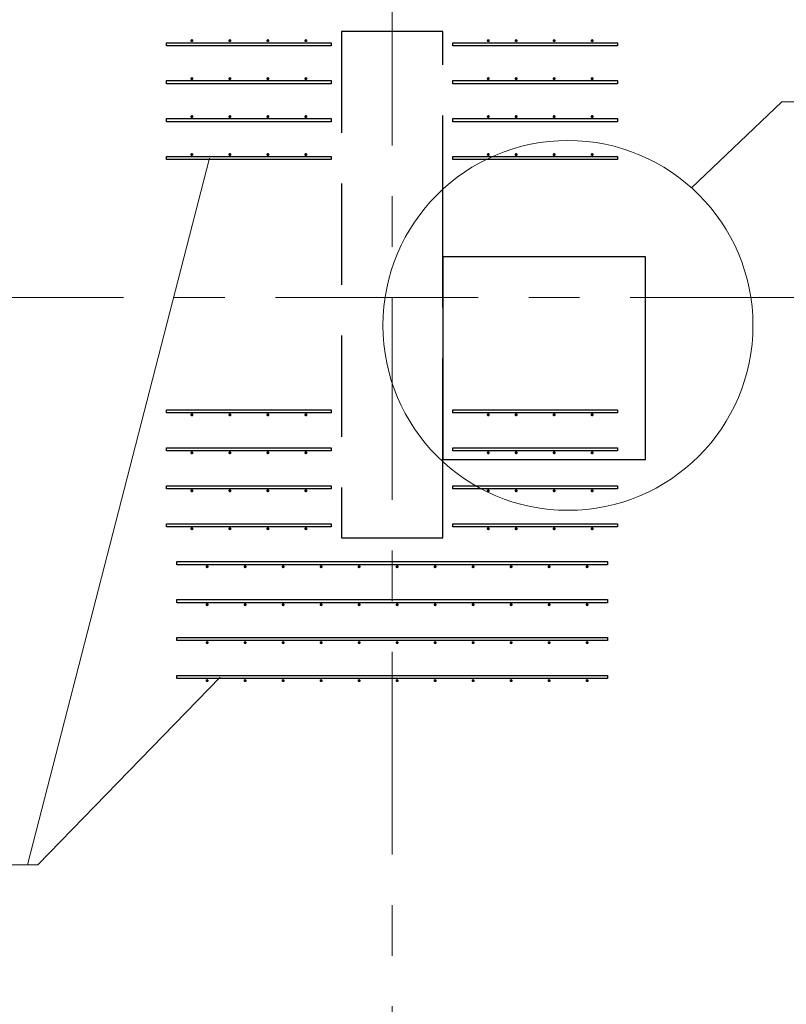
# Model space of a CAD drawing. Header units: metres. Extents: x -38 to 86, y -15 to 21.
# Tile 60 of 102: x 50.77 to 52.28, y 11.4 to 13.35. Entities that reach past the tile are written whole.
import ezdxf

# ---------------------------------------------------------------- set-up
doc = ezdxf.new("R2010")
doc.units = ezdxf.units.M
for name, pattern in [('______11', [0.5, 0.4, -0.05, 0, -0.05]), ('______2', [0.27, 0.2, -0.07]), ('______5', [1.1, 0.8, -0.1, 0.1, -0.1])]:
    doc.linetypes.add(name, pattern=pattern)
for name, color, linetype, lineweight in [('XR$2$Осевая линия (1)', 7, '______5', 13), ('XR$3$Арматурный каркас 01', 4, 'Continuous', 35), ('XR$3$Общий слой (1)_1', 7, 'Continuous', 13), ('XR$3$Перекрытие (1)', 7, 'Continuous', 35)]:
    doc.layers.add(name, color=color, linetype=linetype, lineweight=lineweight)
doc.layers.add('XR$5$Стена_ бетон несущ.', color=7, linetype='Continuous', lineweight=70, true_color=0xb4b496)

msp = doc.modelspace()

# ---------------------------------------------------------------- hatches: boundary and pattern name
at = {"layer": 'XR$3$Арматурный каркас 01', "linetype": 'Continuous', "lineweight": 50, "transparency": 33554687}
for points in [[(51.108, 13.3072), (51.1078, 13.3084), (51.1071, 13.3094), (51.1061, 13.31), (51.105, 13.3102), (51.1039, 13.31), (51.1029, 13.3094), (51.1022, 13.3084), (51.102, 13.3072), (51.1022, 13.3061), (51.1029, 13.3051), (51.1039, 13.3045), (51.105, 13.3042), (51.1061, 13.3045), (51.1071, 13.3051), (51.1078, 13.3061)], [(51.183, 13.3072), (51.1828, 13.3084), (51.1821, 13.3094), (51.1811, 13.31), (51.18, 13.3102), (51.1789, 13.31), (51.1779, 13.3094), (51.1772, 13.3084), (51.177, 13.3072), (51.1772, 13.3061), (51.1779, 13.3051), (51.1789, 13.3045), (51.18, 13.3042), (51.1811, 13.3045), (51.1821, 13.3051), (51.1828, 13.3061)], [(51.258, 13.3072), (51.2578, 13.3084), (51.2571, 13.3094), (51.2561, 13.31), (51.255, 13.3102), (51.2539, 13.31), (51.2529, 13.3094), (51.2522, 13.3084), (51.252, 13.3072), (51.2522, 13.3061), (51.2529, 13.3051), (51.2539, 13.3045), (51.255, 13.3042), (51.2561, 13.3045), (51.2571, 13.3051), (51.2578, 13.3061)], [(51.333, 13.3072), (51.3328, 13.3084), (51.3321, 13.3094), (51.3311, 13.31), (51.33, 13.3102), (51.3289, 13.31), (51.3279, 13.3094), (51.3272, 13.3084), (51.327, 13.3072), (51.3272, 13.3061), (51.3279, 13.3051), (51.3289, 13.3045), (51.33, 13.3042), (51.3311, 13.3045), (51.3321, 13.3051), (51.3328, 13.3061)], [(51.693, 13.3072), (51.6928, 13.3084), (51.6921, 13.3094), (51.6911, 13.31), (51.69, 13.3102), (51.6889, 13.31), (51.6879, 13.3094), (51.6872, 13.3084), (51.687, 13.3072), (51.6872, 13.3061), (51.6879, 13.3051), (51.6889, 13.3045), (51.69, 13.3042), (51.6911, 13.3045), (51.6921, 13.3051), (51.6928, 13.3061)], [(51.748, 13.3072), (51.7478, 13.3084), (51.7471, 13.3094), (51.7461, 13.31), (51.745, 13.3102), (51.7439, 13.31), (51.7429, 13.3094), (51.7422, 13.3084), (51.742, 13.3072), (51.7422, 13.3061), (51.7429, 13.3051), (51.7439, 13.3045), (51.745, 13.3042), (51.7461, 13.3045), (51.7471, 13.3051), (51.7478, 13.3061)], [(51.823, 13.3072), (51.8228, 13.3084), (51.8221, 13.3094), (51.8211, 13.31), (51.82, 13.3102), (51.8189, 13.31), (51.8179, 13.3094), (51.8172, 13.3084), (51.817, 13.3072), (51.8172, 13.3061), (51.8179, 13.3051), (51.8189, 13.3045), (51.82, 13.3042), (51.8211, 13.3045), (51.8221, 13.3051), (51.8228, 13.3061)], [(51.898, 13.3072), (51.8978, 13.3084), (51.8971, 13.3094), (51.8961, 13.31), (51.895, 13.3102), (51.8939, 13.31), (51.8929, 13.3094), (51.8922, 13.3084), (51.892, 13.3072), (51.8922, 13.3061), (51.8929, 13.3051), (51.8939, 13.3045), (51.895, 13.3042), (51.8961, 13.3045), (51.8971, 13.3051), (51.8978, 13.3061)], [(51.108, 13.2322), (51.1078, 13.2334), (51.1071, 13.2344), (51.1061, 13.235), (51.105, 13.2352), (51.1039, 13.235), (51.1029, 13.2344), (51.1022, 13.2334), (51.102, 13.2322), (51.1022, 13.2311), (51.1029, 13.2301), (51.1039, 13.2295), (51.105, 13.2292), (51.1061, 13.2295), (51.1071, 13.2301), (51.1078, 13.2311)], [(51.183, 13.2322), (51.1828, 13.2334), (51.1821, 13.2344), (51.1811, 13.235), (51.18, 13.2352), (51.1789, 13.235), (51.1779, 13.2344), (51.1772, 13.2334), (51.177, 13.2322), (51.1772, 13.2311), (51.1779, 13.2301), (51.1789, 13.2295), (51.18, 13.2292), (51.1811, 13.2295), (51.1821, 13.2301), (51.1828, 13.2311)], [(51.258, 13.2322), (51.2578, 13.2334), (51.2571, 13.2344), (51.2561, 13.235), (51.255, 13.2352), (51.2539, 13.235), (51.2529, 13.2344), (51.2522, 13.2334), (51.252, 13.2322), (51.2522, 13.2311), (51.2529, 13.2301), (51.2539, 13.2295), (51.255, 13.2292), (51.2561, 13.2295), (51.2571, 13.2301), (51.2578, 13.2311)], [(51.333, 13.2322), (51.3328, 13.2334), (51.3321, 13.2344), (51.3311, 13.235), (51.33, 13.2352), (51.3289, 13.235), (51.3279, 13.2344), (51.3272, 13.2334), (51.327, 13.2322), (51.3272, 13.2311), (51.3279, 13.2301), (51.3289, 13.2295), (51.33, 13.2292), (51.3311, 13.2295), (51.3321, 13.2301), (51.3328, 13.2311)], [(51.693, 13.2322), (51.6928, 13.2334), (51.6921, 13.2344), (51.6911, 13.235), (51.69, 13.2352), (51.6889, 13.235), (51.6879, 13.2344), (51.6872, 13.2334), (51.687, 13.2322), (51.6872, 13.2311), (51.6879, 13.2301), (51.6889, 13.2295), (51.69, 13.2292), (51.6911, 13.2295), (51.6921, 13.2301), (51.6928, 13.2311)], [(51.748, 13.2322), (51.7478, 13.2334), (51.7471, 13.2344), (51.7461, 13.235), (51.745, 13.2352), (51.7439, 13.235), (51.7429, 13.2344), (51.7422, 13.2334), (51.742, 13.2322), (51.7422, 13.2311), (51.7429, 13.2301), (51.7439, 13.2295), (51.745, 13.2292), (51.7461, 13.2295), (51.7471, 13.2301), (51.7478, 13.2311)], [(51.823, 13.2322), (51.8228, 13.2334), (51.8221, 13.2344), (51.8211, 13.235), (51.82, 13.2352), (51.8189, 13.235), (51.8179, 13.2344), (51.8172, 13.2334), (51.817, 13.2322), (51.8172, 13.2311), (51.8179, 13.2301), (51.8189, 13.2295), (51.82, 13.2292), (51.8211, 13.2295), (51.8221, 13.2301), (51.8228, 13.2311)], [(51.898, 13.2322), (51.8978, 13.2334), (51.8971, 13.2344), (51.8961, 13.235), (51.895, 13.2352), (51.8939, 13.235), (51.8929, 13.2344), (51.8922, 13.2334), (51.892, 13.2322), (51.8922, 13.2311), (51.8929, 13.2301), (51.8939, 13.2295), (51.895, 13.2292), (51.8961, 13.2295), (51.8971, 13.2301), (51.8978, 13.2311)], [(51.108, 13.1572), (51.1078, 13.1584), (51.1071, 13.1594), (51.1061, 13.16), (51.105, 13.1602), (51.1039, 13.16), (51.1029, 13.1594), (51.1022, 13.1584), (51.102, 13.1572), (51.1022, 13.1561), (51.1029, 13.1551), (51.1039, 13.1545), (51.105, 13.1542), (51.1061, 13.1545), (51.1071, 13.1551), (51.1078, 13.1561)], [(51.183, 13.1572), (51.1828, 13.1584), (51.1821, 13.1594), (51.1811, 13.16), (51.18, 13.1602), (51.1789, 13.16), (51.1779, 13.1594), (51.1772, 13.1584), (51.177, 13.1572), (51.1772, 13.1561), (51.1779, 13.1551), (51.1789, 13.1545), (51.18, 13.1542), (51.1811, 13.1545), (51.1821, 13.1551), (51.1828, 13.1561)], [(51.258, 13.1572), (51.2578, 13.1584), (51.2571, 13.1594), (51.2561, 13.16), (51.255, 13.1602), (51.2539, 13.16), (51.2529, 13.1594), (51.2522, 13.1584), (51.252, 13.1572), (51.2522, 13.1561), (51.2529, 13.1551), (51.2539, 13.1545), (51.255, 13.1542), (51.2561, 13.1545), (51.2571, 13.1551), (51.2578, 13.1561)], [(51.333, 13.1572), (51.3328, 13.1584), (51.3321, 13.1594), (51.3311, 13.16), (51.33, 13.1602), (51.3289, 13.16), (51.3279, 13.1594), (51.3272, 13.1584), (51.327, 13.1572), (51.3272, 13.1561), (51.3279, 13.1551), (51.3289, 13.1545), (51.33, 13.1542), (51.3311, 13.1545), (51.3321, 13.1551), (51.3328, 13.1561)], [(51.693, 13.1572), (51.6928, 13.1584), (51.6921, 13.1594), (51.6911, 13.16), (51.69, 13.1602), (51.6889, 13.16), (51.6879, 13.1594), (51.6872, 13.1584), (51.687, 13.1572), (51.6872, 13.1561), (51.6879, 13.1551), (51.6889, 13.1545), (51.69, 13.1542), (51.6911, 13.1545), (51.6921, 13.1551), (51.6928, 13.1561)], [(51.748, 13.1572), (51.7478, 13.1584), (51.7471, 13.1594), (51.7461, 13.16), (51.745, 13.1602), (51.7439, 13.16), (51.7429, 13.1594), (51.7422, 13.1584), (51.742, 13.1572), (51.7422, 13.1561), (51.7429, 13.1551), (51.7439, 13.1545), (51.745, 13.1542), (51.7461, 13.1545), (51.7471, 13.1551), (51.7478, 13.1561)], [(51.823, 13.1572), (51.8228, 13.1584), (51.8221, 13.1594), (51.8211, 13.16), (51.82, 13.1602), (51.8189, 13.16), (51.8179, 13.1594), (51.8172, 13.1584), (51.817, 13.1572), (51.8172, 13.1561), (51.8179, 13.1551), (51.8189, 13.1545), (51.82, 13.1542), (51.8211, 13.1545), (51.8221, 13.1551), (51.8228, 13.1561)], [(51.898, 13.1572), (51.8978, 13.1584), (51.8971, 13.1594), (51.8961, 13.16), (51.895, 13.1602), (51.8939, 13.16), (51.8929, 13.1594), (51.8922, 13.1584), (51.892, 13.1572), (51.8922, 13.1561), (51.8929, 13.1551), (51.8939, 13.1545), (51.895, 13.1542), (51.8961, 13.1545), (51.8971, 13.1551), (51.8978, 13.1561)], [(51.108, 13.0822), (51.1078, 13.0834), (51.1071, 13.0844), (51.1061, 13.085), (51.105, 13.0852), (51.1039, 13.085), (51.1029, 13.0844), (51.1022, 13.0834), (51.102, 13.0822), (51.1022, 13.0811), (51.1029, 13.0801), (51.1039, 13.0795), (51.105, 13.0792), (51.1061, 13.0795), (51.1071, 13.0801), (51.1078, 13.0811)], [(51.183, 13.0822), (51.1828, 13.0834), (51.1821, 13.0844), (51.1811, 13.085), (51.18, 13.0852), (51.1789, 13.085), (51.1779, 13.0844), (51.1772, 13.0834), (51.177, 13.0822), (51.1772, 13.0811), (51.1779, 13.0801), (51.1789, 13.0795), (51.18, 13.0792), (51.1811, 13.0795), (51.1821, 13.0801), (51.1828, 13.0811)], [(51.258, 13.0822), (51.2578, 13.0834), (51.2571, 13.0844), (51.2561, 13.085), (51.255, 13.0852), (51.2539, 13.085), (51.2529, 13.0844), (51.2522, 13.0834), (51.252, 13.0822), (51.2522, 13.0811), (51.2529, 13.0801), (51.2539, 13.0795), (51.255, 13.0792), (51.2561, 13.0795), (51.2571, 13.0801), (51.2578, 13.0811)], [(51.333, 13.0822), (51.3328, 13.0834), (51.3321, 13.0844), (51.3311, 13.085), (51.33, 13.0852), (51.3289, 13.085), (51.3279, 13.0844), (51.3272, 13.0834), (51.327, 13.0822), (51.3272, 13.0811), (51.3279, 13.0801), (51.3289, 13.0795), (51.33, 13.0792), (51.3311, 13.0795), (51.3321, 13.0801), (51.3328, 13.0811)], [(51.693, 13.0822), (51.6928, 13.0834), (51.6921, 13.0844), (51.6911, 13.085), (51.69, 13.0852), (51.6889, 13.085), (51.6879, 13.0844), (51.6872, 13.0834), (51.687, 13.0822), (51.6872, 13.0811), (51.6879, 13.0801), (51.6889, 13.0795), (51.69, 13.0792), (51.6911, 13.0795), (51.6921, 13.0801), (51.6928, 13.0811)], [(51.748, 13.0822), (51.7478, 13.0834), (51.7471, 13.0844), (51.7461, 13.085), (51.745, 13.0852), (51.7439, 13.085), (51.7429, 13.0844), (51.7422, 13.0834), (51.742, 13.0822), (51.7422, 13.0811), (51.7429, 13.0801), (51.7439, 13.0795), (51.745, 13.0792), (51.7461, 13.0795), (51.7471, 13.0801), (51.7478, 13.0811)], [(51.823, 13.0822), (51.8228, 13.0834), (51.8221, 13.0844), (51.8211, 13.085), (51.82, 13.0852), (51.8189, 13.085), (51.8179, 13.0844), (51.8172, 13.0834), (51.817, 13.0822), (51.8172, 13.0811), (51.8179, 13.0801), (51.8189, 13.0795), (51.82, 13.0792), (51.8211, 13.0795), (51.8221, 13.0801), (51.8228, 13.0811)], [(51.898, 13.0822), (51.8978, 13.0834), (51.8971, 13.0844), (51.8961, 13.085), (51.895, 13.0852), (51.8939, 13.085), (51.8929, 13.0844), (51.8922, 13.0834), (51.892, 13.0822), (51.8922, 13.0811), (51.8929, 13.0801), (51.8939, 13.0795), (51.895, 13.0792), (51.8961, 13.0795), (51.8971, 13.0801), (51.8978, 13.0811)], [(51.108, 12.5682), (51.1078, 12.5694), (51.1071, 12.5704), (51.1061, 12.571), (51.105, 12.5712), (51.1039, 12.571), (51.1029, 12.5704), (51.1022, 12.5694), (51.102, 12.5682), (51.1022, 12.5671), (51.1029, 12.5661), (51.1039, 12.5655), (51.105, 12.5652), (51.1061, 12.5655), (51.1071, 12.5661), (51.1078, 12.5671)], [(51.183, 12.5682), (51.1828, 12.5694), (51.1821, 12.5704), (51.1811, 12.571), (51.18, 12.5712), (51.1789, 12.571), (51.1779, 12.5704), (51.1772, 12.5694), (51.177, 12.5682), (51.1772, 12.5671), (51.1779, 12.5661), (51.1789, 12.5655), (51.18, 12.5652), (51.1811, 12.5655), (51.1821, 12.5661), (51.1828, 12.5671)], [(51.258, 12.5682), (51.2578, 12.5694), (51.2571, 12.5704), (51.2561, 12.571), (51.255, 12.5712), (51.2539, 12.571), (51.2529, 12.5704), (51.2522, 12.5694), (51.252, 12.5682), (51.2522, 12.5671), (51.2529, 12.5661), (51.2539, 12.5655), (51.255, 12.5652), (51.2561, 12.5655), (51.2571, 12.5661), (51.2578, 12.5671)], [(51.333, 12.5682), (51.3328, 12.5694), (51.3321, 12.5704), (51.3311, 12.571), (51.33, 12.5712), (51.3289, 12.571), (51.3279, 12.5704), (51.3272, 12.5694), (51.327, 12.5682), (51.3272, 12.5671), (51.3279, 12.5661), (51.3289, 12.5655), (51.33, 12.5652), (51.3311, 12.5655), (51.3321, 12.5661), (51.3328, 12.5671)], [(51.693, 12.5682), (51.6928, 12.5694), (51.6921, 12.5704), (51.6911, 12.571), (51.69, 12.5712), (51.6889, 12.571), (51.6879, 12.5704), (51.6872, 12.5694), (51.687, 12.5682), (51.6872, 12.5671), (51.6879, 12.5661), (51.6889, 12.5655), (51.69, 12.5652), (51.6911, 12.5655), (51.6921, 12.5661), (51.6928, 12.5671)], [(51.748, 12.5682), (51.7478, 12.5694), (51.7471, 12.5704), (51.7461, 12.571), (51.745, 12.5712), (51.7439, 12.571), (51.7429, 12.5704), (51.7422, 12.5694), (51.742, 12.5682), (51.7422, 12.5671), (51.7429, 12.5661), (51.7439, 12.5655), (51.745, 12.5652), (51.7461, 12.5655), (51.7471, 12.5661), (51.7478, 12.5671)], [(51.823, 12.5682), (51.8228, 12.5694), (51.8221, 12.5704), (51.8211, 12.571), (51.82, 12.5712), (51.8189, 12.571), (51.8179, 12.5704), (51.8172, 12.5694), (51.817, 12.5682), (51.8172, 12.5671), (51.8179, 12.5661), (51.8189, 12.5655), (51.82, 12.5652), (51.8211, 12.5655), (51.8221, 12.5661), (51.8228, 12.5671)], [(51.898, 12.5682), (51.8978, 12.5694), (51.8971, 12.5704), (51.8961, 12.571), (51.895, 12.5712), (51.8939, 12.571), (51.8929, 12.5704), (51.8922, 12.5694), (51.892, 12.5682), (51.8922, 12.5671), (51.8929, 12.5661), (51.8939, 12.5655), (51.895, 12.5652), (51.8961, 12.5655), (51.8971, 12.5661), (51.8978, 12.5671)], [(51.108, 12.4932), (51.1078, 12.4944), (51.1071, 12.4954), (51.1061, 12.496), (51.105, 12.4962), (51.1039, 12.496), (51.1029, 12.4954), (51.1022, 12.4944), (51.102, 12.4932), (51.1022, 12.4921), (51.1029, 12.4911), (51.1039, 12.4905), (51.105, 12.4902), (51.1061, 12.4905), (51.1071, 12.4911), (51.1078, 12.4921)], [(51.183, 12.4932), (51.1828, 12.4944), (51.1821, 12.4954), (51.1811, 12.496), (51.18, 12.4962), (51.1789, 12.496), (51.1779, 12.4954), (51.1772, 12.4944), (51.177, 12.4932), (51.1772, 12.4921), (51.1779, 12.4911), (51.1789, 12.4905), (51.18, 12.4902), (51.1811, 12.4905), (51.1821, 12.4911), (51.1828, 12.4921)], [(51.258, 12.4932), (51.2578, 12.4944), (51.2571, 12.4954), (51.2561, 12.496), (51.255, 12.4962), (51.2539, 12.496), (51.2529, 12.4954), (51.2522, 12.4944), (51.252, 12.4932), (51.2522, 12.4921), (51.2529, 12.4911), (51.2539, 12.4905), (51.255, 12.4902), (51.2561, 12.4905), (51.2571, 12.4911), (51.2578, 12.4921)], [(51.333, 12.4932), (51.3328, 12.4944), (51.3321, 12.4954), (51.3311, 12.496), (51.33, 12.4962), (51.3289, 12.496), (51.3279, 12.4954), (51.3272, 12.4944), (51.327, 12.4932), (51.3272, 12.4921), (51.3279, 12.4911), (51.3289, 12.4905), (51.33, 12.4902), (51.3311, 12.4905), (51.3321, 12.4911), (51.3328, 12.4921)], [(51.693, 12.4932), (51.6928, 12.4944), (51.6921, 12.4954), (51.6911, 12.496), (51.69, 12.4962), (51.6889, 12.496), (51.6879, 12.4954), (51.6872, 12.4944), (51.687, 12.4932), (51.6872, 12.4921), (51.6879, 12.4911), (51.6889, 12.4905), (51.69, 12.4902), (51.6911, 12.4905), (51.6921, 12.4911), (51.6928, 12.4921)], [(51.748, 12.4932), (51.7478, 12.4944), (51.7471, 12.4954), (51.7461, 12.496), (51.745, 12.4962), (51.7439, 12.496), (51.7429, 12.4954), (51.7422, 12.4944), (51.742, 12.4932), (51.7422, 12.4921), (51.7429, 12.4911), (51.7439, 12.4905), (51.745, 12.4902), (51.7461, 12.4905), (51.7471, 12.4911), (51.7478, 12.4921)], [(51.823, 12.4932), (51.8228, 12.4944), (51.8221, 12.4954), (51.8211, 12.496), (51.82, 12.4962), (51.8189, 12.496), (51.8179, 12.4954), (51.8172, 12.4944), (51.817, 12.4932), (51.8172, 12.4921), (51.8179, 12.4911), (51.8189, 12.4905), (51.82, 12.4902), (51.8211, 12.4905), (51.8221, 12.4911), (51.8228, 12.4921)], [(51.898, 12.4932), (51.8978, 12.4944), (51.8971, 12.4954), (51.8961, 12.496), (51.895, 12.4962), (51.8939, 12.496), (51.8929, 12.4954), (51.8922, 12.4944), (51.892, 12.4932), (51.8922, 12.4921), (51.8929, 12.4911), (51.8939, 12.4905), (51.895, 12.4902), (51.8961, 12.4905), (51.8971, 12.4911), (51.8978, 12.4921)], [(51.108, 12.4182), (51.1078, 12.4194), (51.1071, 12.4204), (51.1061, 12.421), (51.105, 12.4212), (51.1039, 12.421), (51.1029, 12.4204), (51.1022, 12.4194), (51.102, 12.4182), (51.1022, 12.4171), (51.1029, 12.4161), (51.1039, 12.4155), (51.105, 12.4152), (51.1061, 12.4155), (51.1071, 12.4161), (51.1078, 12.4171)], [(51.183, 12.4182), (51.1828, 12.4194), (51.1821, 12.4204), (51.1811, 12.421), (51.18, 12.4212), (51.1789, 12.421), (51.1779, 12.4204), (51.1772, 12.4194), (51.177, 12.4182), (51.1772, 12.4171), (51.1779, 12.4161), (51.1789, 12.4155), (51.18, 12.4152), (51.1811, 12.4155), (51.1821, 12.4161), (51.1828, 12.4171)], [(51.258, 12.4182), (51.2578, 12.4194), (51.2571, 12.4204), (51.2561, 12.421), (51.255, 12.4212), (51.2539, 12.421), (51.2529, 12.4204), (51.2522, 12.4194), (51.252, 12.4182), (51.2522, 12.4171), (51.2529, 12.4161), (51.2539, 12.4155), (51.255, 12.4152), (51.2561, 12.4155), (51.2571, 12.4161), (51.2578, 12.4171)], [(51.333, 12.4182), (51.3328, 12.4194), (51.3321, 12.4204), (51.3311, 12.421), (51.33, 12.4212), (51.3289, 12.421), (51.3279, 12.4204), (51.3272, 12.4194), (51.327, 12.4182), (51.3272, 12.4171), (51.3279, 12.4161), (51.3289, 12.4155), (51.33, 12.4152), (51.3311, 12.4155), (51.3321, 12.4161), (51.3328, 12.4171)], [(51.693, 12.4182), (51.6928, 12.4194), (51.6921, 12.4204), (51.6911, 12.421), (51.69, 12.4212), (51.6889, 12.421), (51.6879, 12.4204), (51.6872, 12.4194), (51.687, 12.4182), (51.6872, 12.4171), (51.6879, 12.4161), (51.6889, 12.4155), (51.69, 12.4152), (51.6911, 12.4155), (51.6921, 12.4161), (51.6928, 12.4171)], [(51.748, 12.4182), (51.7478, 12.4194), (51.7471, 12.4204), (51.7461, 12.421), (51.745, 12.4212), (51.7439, 12.421), (51.7429, 12.4204), (51.7422, 12.4194), (51.742, 12.4182), (51.7422, 12.4171), (51.7429, 12.4161), (51.7439, 12.4155), (51.745, 12.4152), (51.7461, 12.4155), (51.7471, 12.4161), (51.7478, 12.4171)], [(51.823, 12.4182), (51.8228, 12.4194), (51.8221, 12.4204), (51.8211, 12.421), (51.82, 12.4212), (51.8189, 12.421), (51.8179, 12.4204), (51.8172, 12.4194), (51.817, 12.4182), (51.8172, 12.4171), (51.8179, 12.4161), (51.8189, 12.4155), (51.82, 12.4152), (51.8211, 12.4155), (51.8221, 12.4161), (51.8228, 12.4171)], [(51.898, 12.4182), (51.8978, 12.4194), (51.8971, 12.4204), (51.8961, 12.421), (51.895, 12.4212), (51.8939, 12.421), (51.8929, 12.4204), (51.8922, 12.4194), (51.892, 12.4182), (51.8922, 12.4171), (51.8929, 12.4161), (51.8939, 12.4155), (51.895, 12.4152), (51.8961, 12.4155), (51.8971, 12.4161), (51.8978, 12.4171)], [(51.108, 12.3432), (51.1078, 12.3444), (51.1071, 12.3454), (51.1061, 12.346), (51.105, 12.3462), (51.1039, 12.346), (51.1029, 12.3454), (51.1022, 12.3444), (51.102, 12.3432), (51.1022, 12.3421), (51.1029, 12.3411), (51.1039, 12.3405), (51.105, 12.3402), (51.1061, 12.3405), (51.1071, 12.3411), (51.1078, 12.3421)], [(51.183, 12.3432), (51.1828, 12.3444), (51.1821, 12.3454), (51.1811, 12.346), (51.18, 12.3462), (51.1789, 12.346), (51.1779, 12.3454), (51.1772, 12.3444), (51.177, 12.3432), (51.1772, 12.3421), (51.1779, 12.3411), (51.1789, 12.3405), (51.18, 12.3402), (51.1811, 12.3405), (51.1821, 12.3411), (51.1828, 12.3421)], [(51.258, 12.3432), (51.2578, 12.3444), (51.2571, 12.3454), (51.2561, 12.346), (51.255, 12.3462), (51.2539, 12.346), (51.2529, 12.3454), (51.2522, 12.3444), (51.252, 12.3432), (51.2522, 12.3421), (51.2529, 12.3411), (51.2539, 12.3405), (51.255, 12.3402), (51.2561, 12.3405), (51.2571, 12.3411), (51.2578, 12.3421)], [(51.333, 12.3432), (51.3328, 12.3444), (51.3321, 12.3454), (51.3311, 12.346), (51.33, 12.3462), (51.3289, 12.346), (51.3279, 12.3454), (51.3272, 12.3444), (51.327, 12.3432), (51.3272, 12.3421), (51.3279, 12.3411), (51.3289, 12.3405), (51.33, 12.3402), (51.3311, 12.3405), (51.3321, 12.3411), (51.3328, 12.3421)], [(51.693, 12.3432), (51.6928, 12.3444), (51.6921, 12.3454), (51.6911, 12.346), (51.69, 12.3462), (51.6889, 12.346), (51.6879, 12.3454), (51.6872, 12.3444), (51.687, 12.3432), (51.6872, 12.3421), (51.6879, 12.3411), (51.6889, 12.3405), (51.69, 12.3402), (51.6911, 12.3405), (51.6921, 12.3411), (51.6928, 12.3421)], [(51.748, 12.3432), (51.7478, 12.3444), (51.7471, 12.3454), (51.7461, 12.346), (51.745, 12.3462), (51.7439, 12.346), (51.7429, 12.3454), (51.7422, 12.3444), (51.742, 12.3432), (51.7422, 12.3421), (51.7429, 12.3411), (51.7439, 12.3405), (51.745, 12.3402), (51.7461, 12.3405), (51.7471, 12.3411), (51.7478, 12.3421)], [(51.823, 12.3432), (51.8228, 12.3444), (51.8221, 12.3454), (51.8211, 12.346), (51.82, 12.3462), (51.8189, 12.346), (51.8179, 12.3454), (51.8172, 12.3444), (51.817, 12.3432), (51.8172, 12.3421), (51.8179, 12.3411), (51.8189, 12.3405), (51.82, 12.3402), (51.8211, 12.3405), (51.8221, 12.3411), (51.8228, 12.3421)], [(51.898, 12.3432), (51.8978, 12.3444), (51.8971, 12.3454), (51.8961, 12.346), (51.895, 12.3462), (51.8939, 12.346), (51.8929, 12.3454), (51.8922, 12.3444), (51.892, 12.3432), (51.8922, 12.3421), (51.8929, 12.3411), (51.8939, 12.3405), (51.895, 12.3402), (51.8961, 12.3405), (51.8971, 12.3411), (51.8978, 12.3421)], [(51.138, 12.2682), (51.1378, 12.2694), (51.1371, 12.2704), (51.1361, 12.271), (51.135, 12.2712), (51.1339, 12.271), (51.1329, 12.2704), (51.1322, 12.2694), (51.132, 12.2682), (51.1322, 12.2671), (51.1329, 12.2661), (51.1339, 12.2655), (51.135, 12.2652), (51.1361, 12.2655), (51.1371, 12.2661), (51.1378, 12.2671)], [(51.213, 12.2682), (51.2128, 12.2694), (51.2121, 12.2704), (51.2111, 12.271), (51.21, 12.2712), (51.2089, 12.271), (51.2079, 12.2704), (51.2072, 12.2694), (51.207, 12.2682), (51.2072, 12.2671), (51.2079, 12.2661), (51.2089, 12.2655), (51.21, 12.2652), (51.2111, 12.2655), (51.2121, 12.2661), (51.2128, 12.2671)], [(51.288, 12.2682), (51.2878, 12.2694), (51.2871, 12.2704), (51.2861, 12.271), (51.285, 12.2712), (51.2839, 12.271), (51.2829, 12.2704), (51.2822, 12.2694), (51.282, 12.2682), (51.2822, 12.2671), (51.2829, 12.2661), (51.2839, 12.2655), (51.285, 12.2652), (51.2861, 12.2655), (51.2871, 12.2661), (51.2878, 12.2671)], [(51.363, 12.2682), (51.3628, 12.2694), (51.3621, 12.2704), (51.3611, 12.271), (51.36, 12.2712), (51.3589, 12.271), (51.3579, 12.2704), (51.3572, 12.2694), (51.357, 12.2682), (51.3572, 12.2671), (51.3579, 12.2661), (51.3589, 12.2655), (51.36, 12.2652), (51.3611, 12.2655), (51.3621, 12.2661), (51.3628, 12.2671)], [(51.438, 12.2682), (51.4378, 12.2694), (51.4371, 12.2704), (51.4361, 12.271), (51.435, 12.2712), (51.4339, 12.271), (51.4329, 12.2704), (51.4322, 12.2694), (51.432, 12.2682), (51.4322, 12.2671), (51.4329, 12.2661), (51.4339, 12.2655), (51.435, 12.2652), (51.4361, 12.2655), (51.4371, 12.2661), (51.4378, 12.2671)], [(51.513, 12.2682), (51.5128, 12.2694), (51.5121, 12.2704), (51.5111, 12.271), (51.51, 12.2712), (51.5089, 12.271), (51.5079, 12.2704), (51.5072, 12.2694), (51.507, 12.2682), (51.5072, 12.2671), (51.5079, 12.2661), (51.5089, 12.2655), (51.51, 12.2652), (51.5111, 12.2655), (51.5121, 12.2661), (51.5128, 12.2671)], [(51.588, 12.2682), (51.5878, 12.2694), (51.5871, 12.2704), (51.5861, 12.271), (51.585, 12.2712), (51.5839, 12.271), (51.5829, 12.2704), (51.5822, 12.2694), (51.582, 12.2682), (51.5822, 12.2671), (51.5829, 12.2661), (51.5839, 12.2655), (51.585, 12.2652), (51.5861, 12.2655), (51.5871, 12.2661), (51.5878, 12.2671)], [(51.663, 12.2682), (51.6628, 12.2694), (51.6621, 12.2704), (51.6611, 12.271), (51.66, 12.2712), (51.6589, 12.271), (51.6579, 12.2704), (51.6572, 12.2694), (51.657, 12.2682), (51.6572, 12.2671), (51.6579, 12.2661), (51.6589, 12.2655), (51.66, 12.2652), (51.6611, 12.2655), (51.6621, 12.2661), (51.6628, 12.2671)], [(51.738, 12.2682), (51.7378, 12.2694), (51.7371, 12.2704), (51.7361, 12.271), (51.735, 12.2712), (51.7339, 12.271), (51.7329, 12.2704), (51.7322, 12.2694), (51.732, 12.2682), (51.7322, 12.2671), (51.7329, 12.2661), (51.7339, 12.2655), (51.735, 12.2652), (51.7361, 12.2655), (51.7371, 12.2661), (51.7378, 12.2671)], [(51.813, 12.2682), (51.8128, 12.2694), (51.8121, 12.2704), (51.8111, 12.271), (51.81, 12.2712), (51.8089, 12.271), (51.8079, 12.2704), (51.8072, 12.2694), (51.807, 12.2682), (51.8072, 12.2671), (51.8079, 12.2661), (51.8089, 12.2655), (51.81, 12.2652), (51.8111, 12.2655), (51.8121, 12.2661), (51.8128, 12.2671)], [(51.888, 12.2682), (51.8878, 12.2694), (51.8871, 12.2704), (51.8861, 12.271), (51.885, 12.2712), (51.8839, 12.271), (51.8829, 12.2704), (51.8822, 12.2694), (51.882, 12.2682), (51.8822, 12.2671), (51.8829, 12.2661), (51.8839, 12.2655), (51.885, 12.2652), (51.8861, 12.2655), (51.8871, 12.2661), (51.8878, 12.2671)], [(51.138, 12.1932), (51.1378, 12.1944), (51.1371, 12.1954), (51.1361, 12.196), (51.135, 12.1962), (51.1339, 12.196), (51.1329, 12.1954), (51.1322, 12.1944), (51.132, 12.1932), (51.1322, 12.1921), (51.1329, 12.1911), (51.1339, 12.1905), (51.135, 12.1902), (51.1361, 12.1905), (51.1371, 12.1911), (51.1378, 12.1921)], [(51.213, 12.1932), (51.2128, 12.1944), (51.2121, 12.1954), (51.2111, 12.196), (51.21, 12.1962), (51.2089, 12.196), (51.2079, 12.1954), (51.2072, 12.1944), (51.207, 12.1932), (51.2072, 12.1921), (51.2079, 12.1911), (51.2089, 12.1905), (51.21, 12.1902), (51.2111, 12.1905), (51.2121, 12.1911), (51.2128, 12.1921)], [(51.288, 12.1932), (51.2878, 12.1944), (51.2871, 12.1954), (51.2861, 12.196), (51.285, 12.1962), (51.2839, 12.196), (51.2829, 12.1954), (51.2822, 12.1944), (51.282, 12.1932), (51.2822, 12.1921), (51.2829, 12.1911), (51.2839, 12.1905), (51.285, 12.1902), (51.2861, 12.1905), (51.2871, 12.1911), (51.2878, 12.1921)], [(51.363, 12.1932), (51.3628, 12.1944), (51.3621, 12.1954), (51.3611, 12.196), (51.36, 12.1962), (51.3589, 12.196), (51.3579, 12.1954), (51.3572, 12.1944), (51.357, 12.1932), (51.3572, 12.1921), (51.3579, 12.1911), (51.3589, 12.1905), (51.36, 12.1902), (51.3611, 12.1905), (51.3621, 12.1911), (51.3628, 12.1921)], [(51.438, 12.1932), (51.4378, 12.1944), (51.4371, 12.1954), (51.4361, 12.196), (51.435, 12.1962), (51.4339, 12.196), (51.4329, 12.1954), (51.4322, 12.1944), (51.432, 12.1932), (51.4322, 12.1921), (51.4329, 12.1911), (51.4339, 12.1905), (51.435, 12.1902), (51.4361, 12.1905), (51.4371, 12.1911), (51.4378, 12.1921)], [(51.513, 12.1932), (51.5128, 12.1944), (51.5121, 12.1954), (51.5111, 12.196), (51.51, 12.1962), (51.5089, 12.196), (51.5079, 12.1954), (51.5072, 12.1944), (51.507, 12.1932), (51.5072, 12.1921), (51.5079, 12.1911), (51.5089, 12.1905), (51.51, 12.1902), (51.5111, 12.1905), (51.5121, 12.1911), (51.5128, 12.1921)], [(51.588, 12.1932), (51.5878, 12.1944), (51.5871, 12.1954), (51.5861, 12.196), (51.585, 12.1962), (51.5839, 12.196), (51.5829, 12.1954), (51.5822, 12.1944), (51.582, 12.1932), (51.5822, 12.1921), (51.5829, 12.1911), (51.5839, 12.1905), (51.585, 12.1902), (51.5861, 12.1905), (51.5871, 12.1911), (51.5878, 12.1921)], [(51.663, 12.1932), (51.6628, 12.1944), (51.6621, 12.1954), (51.6611, 12.196), (51.66, 12.1962), (51.6589, 12.196), (51.6579, 12.1954), (51.6572, 12.1944), (51.657, 12.1932), (51.6572, 12.1921), (51.6579, 12.1911), (51.6589, 12.1905), (51.66, 12.1902), (51.6611, 12.1905), (51.6621, 12.1911), (51.6628, 12.1921)], [(51.738, 12.1932), (51.7378, 12.1944), (51.7371, 12.1954), (51.7361, 12.196), (51.735, 12.1962), (51.7339, 12.196), (51.7329, 12.1954), (51.7322, 12.1944), (51.732, 12.1932), (51.7322, 12.1921), (51.7329, 12.1911), (51.7339, 12.1905), (51.735, 12.1902), (51.7361, 12.1905), (51.7371, 12.1911), (51.7378, 12.1921)], [(51.813, 12.1932), (51.8128, 12.1944), (51.8121, 12.1954), (51.8111, 12.196), (51.81, 12.1962), (51.8089, 12.196), (51.8079, 12.1954), (51.8072, 12.1944), (51.807, 12.1932), (51.8072, 12.1921), (51.8079, 12.1911), (51.8089, 12.1905), (51.81, 12.1902), (51.8111, 12.1905), (51.8121, 12.1911), (51.8128, 12.1921)], [(51.888, 12.1932), (51.8878, 12.1944), (51.8871, 12.1954), (51.8861, 12.196), (51.885, 12.1962), (51.8839, 12.196), (51.8829, 12.1954), (51.8822, 12.1944), (51.882, 12.1932), (51.8822, 12.1921), (51.8829, 12.1911), (51.8839, 12.1905), (51.885, 12.1902), (51.8861, 12.1905), (51.8871, 12.1911), (51.8878, 12.1921)], [(51.138, 12.1182), (51.1378, 12.1194), (51.1371, 12.1204), (51.1361, 12.121), (51.135, 12.1212), (51.1339, 12.121), (51.1329, 12.1204), (51.1322, 12.1194), (51.132, 12.1182), (51.1322, 12.1171), (51.1329, 12.1161), (51.1339, 12.1155), (51.135, 12.1152), (51.1361, 12.1155), (51.1371, 12.1161), (51.1378, 12.1171)], [(51.213, 12.1182), (51.2128, 12.1194), (51.2121, 12.1204), (51.2111, 12.121), (51.21, 12.1212), (51.2089, 12.121), (51.2079, 12.1204), (51.2072, 12.1194), (51.207, 12.1182), (51.2072, 12.1171), (51.2079, 12.1161), (51.2089, 12.1155), (51.21, 12.1152), (51.2111, 12.1155), (51.2121, 12.1161), (51.2128, 12.1171)], [(51.288, 12.1182), (51.2878, 12.1194), (51.2871, 12.1204), (51.2861, 12.121), (51.285, 12.1212), (51.2839, 12.121), (51.2829, 12.1204), (51.2822, 12.1194), (51.282, 12.1182), (51.2822, 12.1171), (51.2829, 12.1161), (51.2839, 12.1155), (51.285, 12.1152), (51.2861, 12.1155), (51.2871, 12.1161), (51.2878, 12.1171)], [(51.363, 12.1182), (51.3628, 12.1194), (51.3621, 12.1204), (51.3611, 12.121), (51.36, 12.1212), (51.3589, 12.121), (51.3579, 12.1204), (51.3572, 12.1194), (51.357, 12.1182), (51.3572, 12.1171), (51.3579, 12.1161), (51.3589, 12.1155), (51.36, 12.1152), (51.3611, 12.1155), (51.3621, 12.1161), (51.3628, 12.1171)], [(51.438, 12.1182), (51.4378, 12.1194), (51.4371, 12.1204), (51.4361, 12.121), (51.435, 12.1212), (51.4339, 12.121), (51.4329, 12.1204), (51.4322, 12.1194), (51.432, 12.1182), (51.4322, 12.1171), (51.4329, 12.1161), (51.4339, 12.1155), (51.435, 12.1152), (51.4361, 12.1155), (51.4371, 12.1161), (51.4378, 12.1171)], [(51.513, 12.1182), (51.5128, 12.1194), (51.5121, 12.1204), (51.5111, 12.121), (51.51, 12.1212), (51.5089, 12.121), (51.5079, 12.1204), (51.5072, 12.1194), (51.507, 12.1182), (51.5072, 12.1171), (51.5079, 12.1161), (51.5089, 12.1155), (51.51, 12.1152), (51.5111, 12.1155), (51.5121, 12.1161), (51.5128, 12.1171)], [(51.588, 12.1182), (51.5878, 12.1194), (51.5871, 12.1204), (51.5861, 12.121), (51.585, 12.1212), (51.5839, 12.121), (51.5829, 12.1204), (51.5822, 12.1194), (51.582, 12.1182), (51.5822, 12.1171), (51.5829, 12.1161), (51.5839, 12.1155), (51.585, 12.1152), (51.5861, 12.1155), (51.5871, 12.1161), (51.5878, 12.1171)], [(51.663, 12.1182), (51.6628, 12.1194), (51.6621, 12.1204), (51.6611, 12.121), (51.66, 12.1212), (51.6589, 12.121), (51.6579, 12.1204), (51.6572, 12.1194), (51.657, 12.1182), (51.6572, 12.1171), (51.6579, 12.1161), (51.6589, 12.1155), (51.66, 12.1152), (51.6611, 12.1155), (51.6621, 12.1161), (51.6628, 12.1171)], [(51.738, 12.1182), (51.7378, 12.1194), (51.7371, 12.1204), (51.7361, 12.121), (51.735, 12.1212), (51.7339, 12.121), (51.7329, 12.1204), (51.7322, 12.1194), (51.732, 12.1182), (51.7322, 12.1171), (51.7329, 12.1161), (51.7339, 12.1155), (51.735, 12.1152), (51.7361, 12.1155), (51.7371, 12.1161), (51.7378, 12.1171)], [(51.813, 12.1182), (51.8128, 12.1194), (51.8121, 12.1204), (51.8111, 12.121), (51.81, 12.1212), (51.8089, 12.121), (51.8079, 12.1204), (51.8072, 12.1194), (51.807, 12.1182), (51.8072, 12.1171), (51.8079, 12.1161), (51.8089, 12.1155), (51.81, 12.1152), (51.8111, 12.1155), (51.8121, 12.1161), (51.8128, 12.1171)], [(51.888, 12.1182), (51.8878, 12.1194), (51.8871, 12.1204), (51.8861, 12.121), (51.885, 12.1212), (51.8839, 12.121), (51.8829, 12.1204), (51.8822, 12.1194), (51.882, 12.1182), (51.8822, 12.1171), (51.8829, 12.1161), (51.8839, 12.1155), (51.885, 12.1152), (51.8861, 12.1155), (51.8871, 12.1161), (51.8878, 12.1171)], [(51.138, 12.0432), (51.1378, 12.0444), (51.1371, 12.0454), (51.1361, 12.046), (51.135, 12.0462), (51.1339, 12.046), (51.1329, 12.0454), (51.1322, 12.0444), (51.132, 12.0432), (51.1322, 12.0421), (51.1329, 12.0411), (51.1339, 12.0405), (51.135, 12.0402), (51.1361, 12.0405), (51.1371, 12.0411), (51.1378, 12.0421)], [(51.213, 12.0432), (51.2128, 12.0444), (51.2121, 12.0454), (51.2111, 12.046), (51.21, 12.0462), (51.2089, 12.046), (51.2079, 12.0454), (51.2072, 12.0444), (51.207, 12.0432), (51.2072, 12.0421), (51.2079, 12.0411), (51.2089, 12.0405), (51.21, 12.0402), (51.2111, 12.0405), (51.2121, 12.0411), (51.2128, 12.0421)], [(51.288, 12.0432), (51.2878, 12.0444), (51.2871, 12.0454), (51.2861, 12.046), (51.285, 12.0462), (51.2839, 12.046), (51.2829, 12.0454), (51.2822, 12.0444), (51.282, 12.0432), (51.2822, 12.0421), (51.2829, 12.0411), (51.2839, 12.0405), (51.285, 12.0402), (51.2861, 12.0405), (51.2871, 12.0411), (51.2878, 12.0421)], [(51.363, 12.0432), (51.3628, 12.0444), (51.3621, 12.0454), (51.3611, 12.046), (51.36, 12.0462), (51.3589, 12.046), (51.3579, 12.0454), (51.3572, 12.0444), (51.357, 12.0432), (51.3572, 12.0421), (51.3579, 12.0411), (51.3589, 12.0405), (51.36, 12.0402), (51.3611, 12.0405), (51.3621, 12.0411), (51.3628, 12.0421)], [(51.438, 12.0432), (51.4378, 12.0444), (51.4371, 12.0454), (51.4361, 12.046), (51.435, 12.0462), (51.4339, 12.046), (51.4329, 12.0454), (51.4322, 12.0444), (51.432, 12.0432), (51.4322, 12.0421), (51.4329, 12.0411), (51.4339, 12.0405), (51.435, 12.0402), (51.4361, 12.0405), (51.4371, 12.0411), (51.4378, 12.0421)], [(51.513, 12.0432), (51.5128, 12.0444), (51.5121, 12.0454), (51.5111, 12.046), (51.51, 12.0462), (51.5089, 12.046), (51.5079, 12.0454), (51.5072, 12.0444), (51.507, 12.0432), (51.5072, 12.0421), (51.5079, 12.0411), (51.5089, 12.0405), (51.51, 12.0402), (51.5111, 12.0405), (51.5121, 12.0411), (51.5128, 12.0421)], [(51.588, 12.0432), (51.5878, 12.0444), (51.5871, 12.0454), (51.5861, 12.046), (51.585, 12.0462), (51.5839, 12.046), (51.5829, 12.0454), (51.5822, 12.0444), (51.582, 12.0432), (51.5822, 12.0421), (51.5829, 12.0411), (51.5839, 12.0405), (51.585, 12.0402), (51.5861, 12.0405), (51.5871, 12.0411), (51.5878, 12.0421)], [(51.663, 12.0432), (51.6628, 12.0444), (51.6621, 12.0454), (51.6611, 12.046), (51.66, 12.0462), (51.6589, 12.046), (51.6579, 12.0454), (51.6572, 12.0444), (51.657, 12.0432), (51.6572, 12.0421), (51.6579, 12.0411), (51.6589, 12.0405), (51.66, 12.0402), (51.6611, 12.0405), (51.6621, 12.0411), (51.6628, 12.0421)], [(51.738, 12.0432), (51.7378, 12.0444), (51.7371, 12.0454), (51.7361, 12.046), (51.735, 12.0462), (51.7339, 12.046), (51.7329, 12.0454), (51.7322, 12.0444), (51.732, 12.0432), (51.7322, 12.0421), (51.7329, 12.0411), (51.7339, 12.0405), (51.735, 12.0402), (51.7361, 12.0405), (51.7371, 12.0411), (51.7378, 12.0421)], [(51.813, 12.0432), (51.8128, 12.0444), (51.8121, 12.0454), (51.8111, 12.046), (51.81, 12.0462), (51.8089, 12.046), (51.8079, 12.0454), (51.8072, 12.0444), (51.807, 12.0432), (51.8072, 12.0421), (51.8079, 12.0411), (51.8089, 12.0405), (51.81, 12.0402), (51.8111, 12.0405), (51.8121, 12.0411), (51.8128, 12.0421)], [(51.888, 12.0432), (51.8878, 12.0444), (51.8871, 12.0454), (51.8861, 12.046), (51.885, 12.0462), (51.8839, 12.046), (51.8829, 12.0454), (51.8822, 12.0444), (51.882, 12.0432), (51.8822, 12.0421), (51.8829, 12.0411), (51.8839, 12.0405), (51.885, 12.0402), (51.8861, 12.0405), (51.8871, 12.0411), (51.8878, 12.0421)]]:
    msp.add_hatch(color=2, dxfattribs=at).paths.add_polyline_path(points)

# ---------------------------------------------------------------- linework, layer by layer
at = {"color": 7, "linetype": 'Continuous', "lineweight": 13, "transparency": 33554687}
msp.add_line((51.1399, 13.0752), (50.7808, 11.6795), dxfattribs=at)
msp.add_lwpolyline([(51.161, 12.0502), (50.8008, 11.6795), (49.0908, 11.6795)], dxfattribs=at)
at = {"layer": 'XR$2$Осевая линия (1)', "color": 253, "linetype": '______11', "lineweight": 13, "true_color": 0xa0a0a0, "transparency": 33554687}
for p, q in [((51.5, 6.8), (51.5, 19.78)), ((-2.63, 12.8), (62.6, 12.8))]:
    msp.add_line(p, q, dxfattribs=at)
at = {"layer": 'XR$3$Арматурный каркас 01', "color": 2, "linetype": 'Continuous', "lineweight": 25, "transparency": 33554687}
for points in [[(51.38, 13.2972), (51.055, 13.2972), (51.055, 13.3032), (51.38, 13.3032), (51.38, 13.2972)], [(51.38, 13.2972), (51.055, 13.2972), (51.055, 13.3032), (51.38, 13.3032), (51.38, 13.2972)], [(51.62, 13.3032), (51.945, 13.3032), (51.945, 13.2972), (51.62, 13.2972), (51.62, 13.3032)], [(51.62, 13.3032), (51.945, 13.3032), (51.945, 13.2972), (51.62, 13.2972), (51.62, 13.3032)], [(51.38, 13.2222), (51.055, 13.2222), (51.055, 13.2282), (51.38, 13.2282), (51.38, 13.2222)], [(51.38, 13.2222), (51.055, 13.2222), (51.055, 13.2282), (51.38, 13.2282), (51.38, 13.2222)], [(51.62, 13.2282), (51.945, 13.2282), (51.945, 13.2222), (51.62, 13.2222), (51.62, 13.2282)], [(51.62, 13.2282), (51.945, 13.2282), (51.945, 13.2222), (51.62, 13.2222), (51.62, 13.2282)], [(51.38, 13.1472), (51.055, 13.1472), (51.055, 13.1532), (51.38, 13.1532), (51.38, 13.1472)], [(51.38, 13.1472), (51.055, 13.1472), (51.055, 13.1532), (51.38, 13.1532), (51.38, 13.1472)], [(51.62, 13.1532), (51.945, 13.1532), (51.945, 13.1472), (51.62, 13.1472), (51.62, 13.1532)], [(51.62, 13.1532), (51.945, 13.1532), (51.945, 13.1472), (51.62, 13.1472), (51.62, 13.1532)], [(51.38, 13.0722), (51.055, 13.0722), (51.055, 13.0782), (51.38, 13.0782), (51.38, 13.0722)], [(51.38, 13.0722), (51.055, 13.0722), (51.055, 13.0782), (51.38, 13.0782), (51.38, 13.0722)], [(51.62, 13.0782), (51.945, 13.0782), (51.945, 13.0722), (51.62, 13.0722), (51.62, 13.0782)], [(51.62, 13.0782), (51.945, 13.0782), (51.945, 13.0722), (51.62, 13.0722), (51.62, 13.0782)], [(51.38, 12.5722), (51.055, 12.5722), (51.055, 12.5782), (51.38, 12.5782), (51.38, 12.5722)], [(51.38, 12.5722), (51.055, 12.5722), (51.055, 12.5782), (51.38, 12.5782), (51.38, 12.5722)], [(51.62, 12.5782), (51.945, 12.5782), (51.945, 12.5722), (51.62, 12.5722), (51.62, 12.5782)], [(51.62, 12.5782), (51.945, 12.5782), (51.945, 12.5722), (51.62, 12.5722), (51.62, 12.5782)], [(51.38, 12.4972), (51.055, 12.4972), (51.055, 12.5032), (51.38, 12.5032), (51.38, 12.4972)], [(51.38, 12.4972), (51.055, 12.4972), (51.055, 12.5032), (51.38, 12.5032), (51.38, 12.4972)], [(51.62, 12.5032), (51.945, 12.5032), (51.945, 12.4972), (51.62, 12.4972), (51.62, 12.5032)], [(51.62, 12.5032), (51.945, 12.5032), (51.945, 12.4972), (51.62, 12.4972), (51.62, 12.5032)], [(51.38, 12.4222), (51.055, 12.4222), (51.055, 12.4282), (51.38, 12.4282), (51.38, 12.4222)], [(51.38, 12.4222), (51.055, 12.4222), (51.055, 12.4282), (51.38, 12.4282), (51.38, 12.4222)], [(51.62, 12.4282), (51.945, 12.4282), (51.945, 12.4222), (51.62, 12.4222), (51.62, 12.4282)], [(51.62, 12.4282), (51.945, 12.4282), (51.945, 12.4222), (51.62, 12.4222), (51.62, 12.4282)], [(51.38, 12.3472), (51.055, 12.3472), (51.055, 12.3532), (51.38, 12.3532), (51.38, 12.3472)], [(51.38, 12.3472), (51.055, 12.3472), (51.055, 12.3532), (51.38, 12.3532), (51.38, 12.3472)], [(51.62, 12.3532), (51.945, 12.3532), (51.945, 12.3472), (51.62, 12.3472), (51.62, 12.3532)], [(51.62, 12.3532), (51.945, 12.3532), (51.945, 12.3472), (51.62, 12.3472), (51.62, 12.3532)], [(51.075, 12.2782), (51.925, 12.2782), (51.925, 12.2722), (51.075, 12.2722), (51.075, 12.2782)], [(51.075, 12.2782), (51.925, 12.2782), (51.925, 12.2722), (51.075, 12.2722), (51.075, 12.2782)], [(51.075, 12.2032), (51.925, 12.2032), (51.925, 12.1972), (51.075, 12.1972), (51.075, 12.2032)], [(51.075, 12.2032), (51.925, 12.2032), (51.925, 12.1972), (51.075, 12.1972), (51.075, 12.2032)], [(51.075, 12.1282), (51.925, 12.1282), (51.925, 12.1222), (51.075, 12.1222), (51.075, 12.1282)], [(51.075, 12.1282), (51.925, 12.1282), (51.925, 12.1222), (51.075, 12.1222), (51.075, 12.1282)], [(51.075, 12.0532), (51.925, 12.0532), (51.925, 12.0472), (51.075, 12.0472), (51.075, 12.0532)], [(51.075, 12.0532), (51.925, 12.0532), (51.925, 12.0472), (51.075, 12.0472), (51.075, 12.0532)]]:
    msp.add_lwpolyline(points, dxfattribs=at)
at = {"layer": 'XR$3$Общий слой (1)_1', "color": 7, "linetype": 'Continuous', "lineweight": 13, "transparency": 33554687}
msp.add_lwpolyline([(52.0908, 13.0168), (52.2695, 13.1861), (53.4095, 13.1861)], dxfattribs=at)
msp.add_circle((51.8472, 12.7448), 0.3652, dxfattribs=at)
at = {"layer": 'XR$3$Перекрытие (1)', "color": 7, "linetype": 'Continuous', "lineweight": 25, "transparency": 33554687}
for p, q in [((51.6, 12.8802), (51.6, 12.4802)), ((52, 12.8802), (51.6, 12.8802)), ((52, 12.4802), (52, 12.8802)), ((51.6, 12.4802), (52, 12.4802))]:
    msp.add_line(p, q, dxfattribs=at)
at = {"layer": 'XR$5$Стена_ бетон несущ.', "color": 253, "linetype": '______2', "lineweight": -3, "true_color": 0xa0a0a0, "transparency": 33554687}
for p, q in [((51.4, 13.325), (51.4, 12.325)), ((51.6, 13.325), (51.4, 13.325)), ((51.6, 12.9596), (51.6, 13.325)), ((51.6, 12.8796), (51.6, 12.9596)), ((51.6, 12.48), (51.6, 12.8796)), ((51.6, 12.4), (51.6, 12.48)), ((51.6, 12.325), (51.6, 12.4)), ((51.4, 12.325), (51.6, 12.325))]:
    msp.add_line(p, q, dxfattribs=at)

doc.saveas('drawing.dxf')
